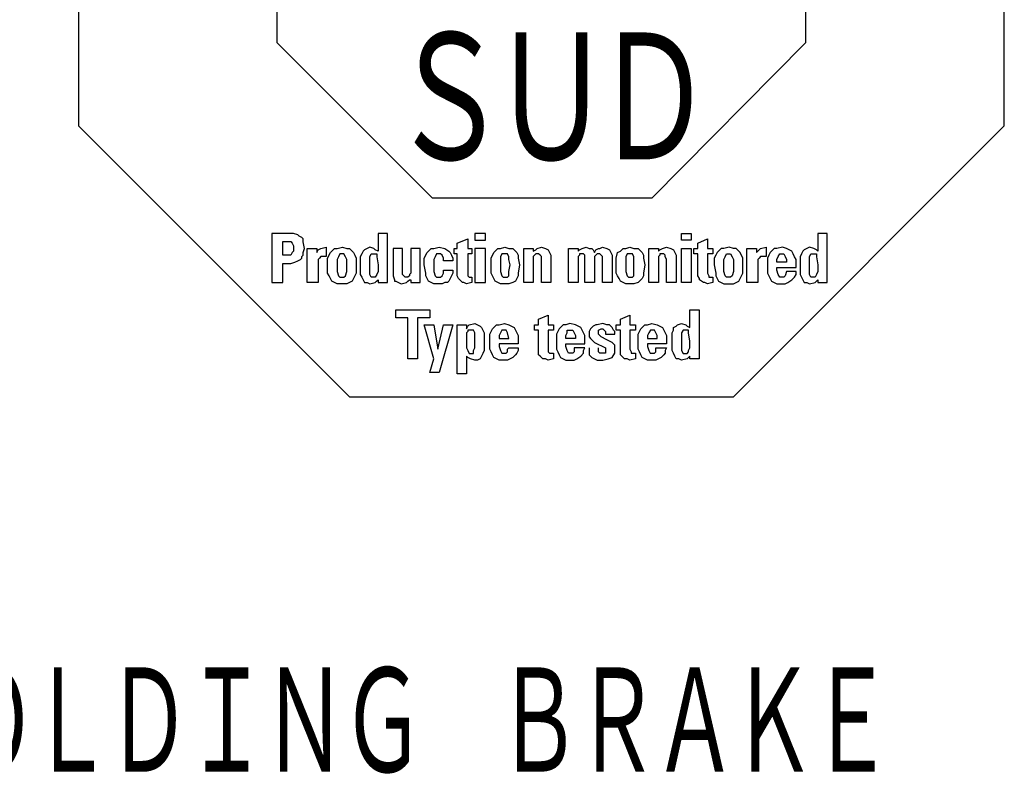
# Model space of a CAD drawing. Header units: millimetres. Extents: x 0 to 1733, y 0 to 1188.
# Tile 101 of 157: x 290 to 397, y 958 to 1041. Entities that reach past the tile are written whole.
import ezdxf

# ---------------------------------------------------------------- set-up
doc = ezdxf.new("R2010")
doc.units = ezdxf.units.MM
doc.header["$LTSCALE"] = 0.727559
doc.layers.add('NoLayerName_001', color=7, linetype='Continuous')
doc.layers.add('NoLayerName_002', color=7, linetype='Continuous')
doc.styles.get("Standard").update_dxf_attribs({"font": 'txt', "bigfont": 'extfont2'})

# ---------------------------------------------------------------- blocks, each defined once
blk = doc.blocks.new('ETC_0005')
at = {"color": 7, "linetype": 'Continuous', "lineweight": 25}
for p, q in [((0.735, 1.36), (0.478, 1.36)), ((0.478, 1.36), (0.478, 0.882)), ((0.735, 0.037), (0.735, 1.36)), ((0.037, 0.809), (0, 0.735)), ((0.074, 0.882), (0.037, 0.809)), ((0.11, 0.919), (0.074, 0.882)), ((0.184, 0.956), (0.11, 0.919)), ((0.257, 0.993), (0.184, 0.956)), ((0.368, 0.956), (0.257, 0.993)), ((0.441, 0.919), (0.368, 0.956)), ((0.478, 0.882), (0.441, 0.919)), ((0, 0.735), (0, 0.662)), ((0, 0.662), (0, 0.515)), ((0, 0.515), (0, 0.331)), ((0, 0.331), (0, 0.257)), ((0, 0.257), (0.037, 0.184)), ((0.037, 0.184), (0.074, 0.11)), ((0.074, 0.11), (0.11, 0.037)), ((0.11, 0.037), (0.184, 0.037)), ((0.184, 0.037), (0.257, 0)), ((0.257, 0), (0.404, 0.037)), ((0.404, 0.037), (0.441, 0.074)), ((0.441, 0.074), (0.478, 0.11)), ((0.478, 0.11), (0.478, 0.037)), ((0.478, 0.037), (0.735, 0.037))]:
    blk.add_line(p, q, dxfattribs=at)
blk = doc.blocks.new('ETC_0006')
at = {"color": 7, "linetype": 'Continuous', "lineweight": 25}
for p, q in [((0, 0.551), (0.037, 0.625)), ((0, 0.331), (0, 0.551)), ((0.037, 0.625), (0.11, 0.625)), ((0.11, 0.625), (0.184, 0.625)), ((0.184, 0.625), (0.184, 0.588)), ((0.184, 0.588), (0.184, 0.551)), ((0.184, 0.551), (0.221, 0.331)), ((0, 0.147), (0, 0.331)), ((0.221, 0.331), (0.221, 0.147)), ((0, 0.074), (0, 0.147)), ((0.037, 0), (0, 0.074)), ((0.11, 0), (0.037, 0)), ((0.147, 0), (0.11, 0)), ((0.184, 0.074), (0.147, 0)), ((0.221, 0.147), (0.184, 0.074))]:
    blk.add_line(p, q, dxfattribs=at)
blk = doc.blocks.new('ETC_0007')
at = {"color": 7, "linetype": 'Continuous', "lineweight": 25}
for p, q in [((0.074, 0.846), (0.037, 0.772)), ((0.11, 0.882), (0.074, 0.846)), ((0.184, 0.956), (0.11, 0.882)), ((0.257, 0.956), (0.184, 0.956)), ((0.404, 0.993), (0.257, 0.956)), ((0.515, 0.956), (0.404, 0.993)), ((0.588, 0.919), (0.515, 0.956)), ((0.662, 0.882), (0.588, 0.919)), ((0.699, 0.809), (0.662, 0.882)), ((0.735, 0.735), (0.699, 0.809)), ((0.037, 0.772), (0, 0.699)), ((0, 0.699), (0, 0.515)), ((0.772, 0.662), (0.735, 0.735)), ((0.772, 0.441), (0.772, 0.662)), ((0, 0.515), (0, 0.294)), ((0, 0.294), (0.037, 0.221)), ((0.257, 0.368), (0.257, 0.441)), ((0.257, 0.441), (0.772, 0.441)), ((0.294, 0.257), (0.257, 0.368)), ((0.515, 0.331), (0.478, 0.221)), ((0.772, 0.331), (0.515, 0.331)), ((0.772, 0.257), (0.772, 0.331)), ((0.037, 0.221), (0.074, 0.147)), ((0.074, 0.147), (0.11, 0.074)), ((0.11, 0.074), (0.184, 0.037)), ((0.184, 0.037), (0.257, 0)), ((0.257, 0), (0.404, 0)), ((0.331, 0.184), (0.294, 0.257)), ((0.404, 0.184), (0.331, 0.184)), ((0.441, 0.184), (0.404, 0.184)), ((0.404, 0), (0.478, 0)), ((0.478, 0.221), (0.441, 0.184)), ((0.478, 0), (0.551, 0.037)), ((0.551, 0.037), (0.662, 0.11)), ((0.662, 0.11), (0.735, 0.184)), ((0.735, 0.184), (0.772, 0.257))]:
    blk.add_line(p, q, dxfattribs=at)
blk = doc.blocks.new('ETC_0008')
at = {"color": 7, "linetype": 'Continuous', "lineweight": 25}
for p, q in [((0, 0.074), (0.037, 0.147)), ((0, 0), (0, 0.074)), ((0.037, 0.147), (0.074, 0.221)), ((0.074, 0.221), (0.147, 0.221)), ((0.147, 0.221), (0.184, 0.221)), ((0.184, 0.221), (0.221, 0.147)), ((0.221, 0.147), (0.257, 0.074)), ((0.257, 0.074), (0.257, 0)), ((0.257, 0), (0, 0))]:
    blk.add_line(p, q, dxfattribs=at)
blk = doc.blocks.new('ETC_0009')
at = {"color": 7, "linetype": 'Continuous', "lineweight": 25}
for p, q in [((0, 0), (0, 0.919)), ((0, 0.919), (0.257, 0.919)), ((0.257, 0.919), (0.257, 0.809)), ((0.257, 0.809), (0.331, 0.882)), ((0.331, 0.882), (0.368, 0.919)), ((0.368, 0.919), (0.515, 0.956)), ((0.515, 0.956), (0.515, 0.699)), ((0.331, 0.662), (0.294, 0.625)), ((0.294, 0.625), (0.294, 0.588)), ((0.294, 0.588), (0.294, 0.478)), ((0.368, 0.699), (0.331, 0.662)), ((0.441, 0.699), (0.368, 0.699)), ((0.515, 0.699), (0.441, 0.699)), ((0.294, 0.478), (0.294, 0)), ((0.294, 0), (0, 0))]:
    blk.add_line(p, q, dxfattribs=at)
blk = doc.blocks.new('ETC_0010')
at = {"color": 7, "linetype": 'Continuous', "lineweight": 25}
for p, q in [((0.074, 0.846), (0.037, 0.772)), ((0.11, 0.882), (0.074, 0.846)), ((0.184, 0.956), (0.11, 0.882)), ((0.257, 0.956), (0.184, 0.956)), ((0.404, 0.993), (0.257, 0.956)), ((0.515, 0.956), (0.404, 0.993)), ((0.588, 0.956), (0.515, 0.956)), ((0.662, 0.882), (0.588, 0.956)), ((0.699, 0.846), (0.662, 0.882)), ((0.772, 0.699), (0.699, 0.846)), ((0.037, 0.772), (0, 0.699)), ((0, 0.699), (0, 0.515)), ((0.772, 0.515), (0.772, 0.699)), ((0, 0.515), (0.037, 0.294)), ((0.037, 0.294), (0.037, 0.221)), ((0.735, 0.221), (0.772, 0.294)), ((0.772, 0.294), (0.772, 0.515)), ((0.037, 0.221), (0.074, 0.147)), ((0.074, 0.147), (0.11, 0.074)), ((0.11, 0.074), (0.184, 0.037)), ((0.184, 0.037), (0.257, 0)), ((0.257, 0), (0.404, 0)), ((0.404, 0), (0.515, 0)), ((0.515, 0), (0.588, 0.037)), ((0.588, 0.037), (0.662, 0.074)), ((0.662, 0.074), (0.699, 0.147)), ((0.699, 0.147), (0.735, 0.221))]:
    blk.add_line(p, q, dxfattribs=at)
blk = doc.blocks.new('ETC_0011')
at = {"color": 7, "linetype": 'Continuous', "lineweight": 25}
for p, q in [((0, 0.478), (0.037, 0.551)), ((0.037, 0.551), (0.074, 0.625)), ((0.074, 0.625), (0.147, 0.625)), ((0.147, 0.625), (0.184, 0.625)), ((0.184, 0.625), (0.221, 0.551)), ((0.221, 0.551), (0.257, 0.478)), ((0, 0.331), (0, 0.478)), ((0, 0.147), (0, 0.331)), ((0.257, 0.478), (0.257, 0.331)), ((0.257, 0.331), (0.257, 0.147)), ((0.037, 0.037), (0, 0.147)), ((0.074, 0), (0.037, 0.037)), ((0.11, 0), (0.074, 0)), ((0.147, 0), (0.11, 0)), ((0.184, 0), (0.147, 0)), ((0.221, 0.037), (0.184, 0)), ((0.257, 0.147), (0.221, 0.037))]:
    blk.add_line(p, q, dxfattribs=at)
blk = doc.blocks.new('ETC_0012')
at = {"color": 7, "linetype": 'Continuous', "lineweight": 25}
for p, q in [((0.11, 1.103), (0.368, 1.213)), ((0.11, 0.956), (0.11, 1.103)), ((0.368, 1.213), (0.368, 0.956)), ((0, 0.956), (0.11, 0.956)), ((0, 0.809), (0, 0.956)), ((0.11, 0.809), (0, 0.809)), ((0.11, 0.221), (0.11, 0.809)), ((0.368, 0.956), (0.515, 0.956)), ((0.515, 0.809), (0.368, 0.809)), ((0.368, 0.809), (0.368, 0.294)), ((0.515, 0.956), (0.515, 0.809)), ((0.368, 0.294), (0.404, 0.221)), ((0.147, 0.147), (0.11, 0.221)), ((0.147, 0.11), (0.147, 0.147)), ((0.257, 0.037), (0.147, 0.11)), ((0.294, 0.037), (0.257, 0.037)), ((0.368, 0), (0.294, 0.037)), ((0.515, 0.037), (0.368, 0)), ((0.404, 0.221), (0.404, 0.184)), ((0.404, 0.184), (0.478, 0.184)), ((0.478, 0.184), (0.515, 0.184)), ((0.515, 0.184), (0.515, 0.037))]:
    blk.add_line(p, q, dxfattribs=at)
blk = doc.blocks.new('ETC_0013')
at = {"color": 7, "linetype": 'Continuous', "lineweight": 25}
for p, q in [((0, 0), (0, 0.184)), ((0, 0.184), (0.257, 0.184)), ((0.257, 0), (0, 0)), ((0.257, 0.184), (0.257, 0))]:
    blk.add_line(p, q, dxfattribs=at)
blk = doc.blocks.new('ETC_0014')
at = {"color": 7, "linetype": 'Continuous', "lineweight": 25}
for p, q in [((0, 0), (0, 0.919)), ((0, 0.919), (0.257, 0.919)), ((0.257, 0.919), (0.257, 0)), ((0.257, 0), (0, 0))]:
    blk.add_line(p, q, dxfattribs=at)
blk = doc.blocks.new('ETC_0015')
at = {"color": 7, "linetype": 'Continuous', "lineweight": 25}
for p, q in [((0, 0), (0, 0.919)), ((0, 0.919), (0.257, 0.919)), ((0.257, 0.919), (0.257, 0.846)), ((0.257, 0.846), (0.294, 0.882)), ((0.294, 0.882), (0.368, 0.919)), ((0.368, 0.919), (0.478, 0.956)), ((0.478, 0.956), (0.588, 0.919)), ((0.588, 0.919), (0.662, 0.882)), ((0.662, 0.882), (0.699, 0.809)), ((0.699, 0.809), (0.735, 0.735)), ((0.294, 0.735), (0.257, 0.699)), ((0.257, 0.699), (0.257, 0.625)), ((0.257, 0.625), (0.257, 0)), ((0.368, 0.772), (0.294, 0.772)), ((0.294, 0.772), (0.294, 0.735)), ((0.404, 0.772), (0.368, 0.772)), ((0.441, 0.735), (0.404, 0.772)), ((0.441, 0.699), (0.441, 0.735)), ((0.478, 0.625), (0.441, 0.699)), ((0.478, 0), (0.478, 0.625)), ((0.735, 0.735), (0.735, 0)), ((0.257, 0), (0, 0)), ((0.735, 0), (0.478, 0))]:
    blk.add_line(p, q, dxfattribs=at)
blk = doc.blocks.new('ETC_0016')
at = {"color": 7, "linetype": 'Continuous', "lineweight": 25}
for p, q in [((0, 0.699), (0.037, 0.846)), ((0.037, 0.846), (0.11, 0.882)), ((0.11, 0.882), (0.184, 0.956)), ((0.184, 0.956), (0.257, 0.956)), ((0.257, 0.956), (0.368, 0.993)), ((0.368, 0.993), (0.478, 0.956)), ((0.478, 0.956), (0.588, 0.956)), ((0.588, 0.956), (0.662, 0.882)), ((0.662, 0.882), (0.699, 0.846)), ((0.699, 0.846), (0.735, 0.772)), ((0, 0.515), (0, 0.699)), ((0.735, 0.772), (0.735, 0.699)), ((0.735, 0.699), (0.772, 0.515)), ((0, 0.294), (0, 0.515)), ((0.037, 0.221), (0, 0.294)), ((0.772, 0.515), (0.735, 0.294)), ((0.735, 0.294), (0.735, 0.221)), ((0.074, 0.147), (0.037, 0.221)), ((0.11, 0.074), (0.074, 0.147)), ((0.184, 0.037), (0.11, 0.074)), ((0.257, 0), (0.184, 0.037)), ((0.368, 0), (0.257, 0)), ((0.478, 0), (0.368, 0)), ((0.588, 0.037), (0.478, 0)), ((0.625, 0.074), (0.588, 0.037)), ((0.699, 0.147), (0.625, 0.074)), ((0.735, 0.221), (0.699, 0.147))]:
    blk.add_line(p, q, dxfattribs=at)
blk = doc.blocks.new('ETC_0017')
at = {"color": 7, "linetype": 'Continuous', "lineweight": 25}
for p, q in [((0.037, 0.625), (0, 0.551)), ((0, 0.551), (0, 0.478)), ((0.11, 0.625), (0.037, 0.625)), ((0.184, 0.625), (0.11, 0.625)), ((0.221, 0.551), (0.184, 0.625)), ((0.221, 0.478), (0.221, 0.551)), ((0, 0.478), (0, 0.331)), ((0, 0.331), (0, 0.147)), ((0.221, 0.331), (0.221, 0.478)), ((0.221, 0.147), (0.221, 0.331)), ((0, 0.147), (0.037, 0.037)), ((0.037, 0.037), (0.074, 0)), ((0.074, 0), (0.11, 0)), ((0.11, 0), (0.147, 0)), ((0.147, 0), (0.184, 0)), ((0.184, 0), (0.221, 0.037)), ((0.221, 0.037), (0.221, 0.147))]:
    blk.add_line(p, q, dxfattribs=at)
blk = doc.blocks.new('ETC_0018')
at = {"color": 7, "linetype": 'Continuous', "lineweight": 25}
for p, q in [((0, 0), (0, 0.919)), ((0, 0.919), (0.257, 0.919)), ((0.257, 0.919), (0.257, 0.846)), ((0.257, 0.846), (0.294, 0.882)), ((0.294, 0.882), (0.368, 0.919)), ((0.368, 0.919), (0.478, 0.956)), ((0.478, 0.956), (0.551, 0.919)), ((0.551, 0.919), (0.625, 0.919)), ((0.625, 0.919), (0.662, 0.882)), ((0.662, 0.882), (0.699, 0.809)), ((0.699, 0.809), (0.735, 0.882)), ((0.735, 0.882), (0.809, 0.919)), ((0.809, 0.919), (0.846, 0.919)), ((0.846, 0.919), (0.919, 0.956)), ((0.919, 0.956), (1.029, 0.919)), ((1.029, 0.919), (1.103, 0.882)), ((1.103, 0.882), (1.14, 0.809)), ((1.14, 0.809), (1.176, 0.735)), ((0.294, 0.735), (0.257, 0.699)), ((0.257, 0.699), (0.257, 0.625)), ((0.257, 0.625), (0.257, 0)), ((0.368, 0.772), (0.294, 0.772)), ((0.294, 0.772), (0.294, 0.735)), ((0.404, 0.772), (0.368, 0.772)), ((0.441, 0.735), (0.404, 0.772)), ((0.441, 0.699), (0.441, 0.735)), ((0.441, 0.625), (0.441, 0.699)), ((0.441, 0), (0.441, 0.625)), ((0.735, 0.735), (0.699, 0.699)), ((0.699, 0.699), (0.699, 0.625)), ((0.699, 0.625), (0.699, 0)), ((0.772, 0.772), (0.735, 0.735)), ((0.809, 0.772), (0.772, 0.772)), ((0.846, 0.772), (0.809, 0.772)), ((0.882, 0.735), (0.846, 0.772)), ((0.919, 0.699), (0.882, 0.735)), ((0.919, 0.625), (0.919, 0.699)), ((0.919, 0), (0.919, 0.625)), ((1.176, 0.735), (1.176, 0)), ((0.257, 0), (0, 0)), ((0.699, 0), (0.441, 0)), ((1.176, 0), (0.919, 0))]:
    blk.add_line(p, q, dxfattribs=at)
blk = doc.blocks.new('ETC_0019')
at = {"color": 7, "linetype": 'Continuous', "lineweight": 25}
for p, q in [((0, 0), (0, 0.919)), ((0, 0.919), (0.257, 0.919)), ((0.257, 0.919), (0.257, 0.846)), ((0.257, 0.846), (0.331, 0.882)), ((0.331, 0.882), (0.368, 0.919)), ((0.368, 0.919), (0.478, 0.956)), ((0.478, 0.956), (0.588, 0.919)), ((0.588, 0.919), (0.662, 0.882)), ((0.662, 0.882), (0.699, 0.809)), ((0.699, 0.809), (0.735, 0.735)), ((0.294, 0.735), (0.257, 0.699)), ((0.257, 0.699), (0.257, 0.625)), ((0.257, 0.625), (0.257, 0)), ((0.331, 0.772), (0.294, 0.735)), ((0.368, 0.772), (0.331, 0.772)), ((0.404, 0.772), (0.368, 0.772)), ((0.441, 0.735), (0.404, 0.772)), ((0.478, 0.699), (0.441, 0.735)), ((0.478, 0.625), (0.478, 0.699)), ((0.478, 0), (0.478, 0.625)), ((0.735, 0.735), (0.735, 0)), ((0.257, 0), (0, 0)), ((0.735, 0), (0.478, 0))]:
    blk.add_line(p, q, dxfattribs=at)
blk = doc.blocks.new('ETC_0020')
at = {"color": 7, "linetype": 'Continuous', "lineweight": 25}
for p, q in [((0, 0.699), (0.074, 0.846)), ((0.074, 0.846), (0.11, 0.882)), ((0.11, 0.882), (0.184, 0.956)), ((0.184, 0.956), (0.257, 0.956)), ((0.257, 0.956), (0.368, 0.993)), ((0.368, 0.993), (0.478, 0.956)), ((0.478, 0.956), (0.588, 0.956)), ((0.588, 0.956), (0.662, 0.882)), ((0.662, 0.882), (0.699, 0.846)), ((0.699, 0.846), (0.735, 0.772)), ((0, 0.515), (0, 0.699)), ((0.735, 0.772), (0.735, 0.699)), ((0.735, 0.699), (0.772, 0.515)), ((0, 0.294), (0, 0.515)), ((0.037, 0.221), (0, 0.294)), ((0.772, 0.515), (0.735, 0.294)), ((0.735, 0.294), (0.735, 0.221)), ((0.074, 0.147), (0.037, 0.221)), ((0.11, 0.074), (0.074, 0.147)), ((0.184, 0.037), (0.11, 0.074)), ((0.257, 0), (0.184, 0.037)), ((0.368, 0), (0.257, 0)), ((0.478, 0), (0.368, 0)), ((0.588, 0.037), (0.478, 0)), ((0.662, 0.074), (0.588, 0.037)), ((0.699, 0.147), (0.662, 0.074)), ((0.735, 0.221), (0.699, 0.147))]:
    blk.add_line(p, q, dxfattribs=at)
blk = doc.blocks.new('ETC_0021')
at = {"color": 7, "linetype": 'Continuous', "lineweight": 25}
for p, q in [((0.037, 0.625), (0, 0.551)), ((0, 0.551), (0, 0.478)), ((0.11, 0.625), (0.037, 0.625)), ((0.184, 0.625), (0.11, 0.625)), ((0.221, 0.551), (0.184, 0.625)), ((0.221, 0.478), (0.221, 0.551)), ((0, 0.478), (0, 0.331)), ((0, 0.331), (0, 0.147)), ((0.257, 0.331), (0.221, 0.478)), ((0.221, 0.147), (0.257, 0.331)), ((0, 0.147), (0.037, 0.037)), ((0.037, 0.037), (0.074, 0)), ((0.074, 0), (0.11, 0)), ((0.11, 0), (0.147, 0)), ((0.147, 0), (0.184, 0)), ((0.184, 0), (0.221, 0.037)), ((0.221, 0.037), (0.221, 0.147))]:
    blk.add_line(p, q, dxfattribs=at)
blk = doc.blocks.new('ETC_0022')
at = {"color": 7, "linetype": 'Continuous', "lineweight": 25}
for p, q in [((0, 0.184), (0, 0)), ((0.294, 0.184), (0, 0.184)), ((0, 0), (0.294, 0)), ((0.294, 0), (0.294, 0.184))]:
    blk.add_line(p, q, dxfattribs=at)
blk = doc.blocks.new('ETC_0023')
at = {"color": 7, "linetype": 'Continuous', "lineweight": 25}
for p, q in [((0.294, 0.919), (0, 0.919)), ((0, 0.919), (0, 0)), ((0.294, 0), (0.294, 0.919)), ((0, 0), (0.294, 0))]:
    blk.add_line(p, q, dxfattribs=at)
blk = doc.blocks.new('ETC_0024')
at = {"color": 7, "linetype": 'Continuous', "lineweight": 25}
for p, q in [((0.074, 1.103), (0.368, 1.213)), ((0.074, 0.956), (0.074, 1.103)), ((0.368, 1.213), (0.368, 0.956)), ((0, 0.956), (0.074, 0.956)), ((0, 0.809), (0, 0.956)), ((0.074, 0.809), (0, 0.809)), ((0.074, 0.221), (0.074, 0.809)), ((0.368, 0.956), (0.478, 0.956)), ((0.478, 0.809), (0.368, 0.809)), ((0.368, 0.809), (0.368, 0.294)), ((0.478, 0.956), (0.478, 0.809)), ((0.368, 0.294), (0.368, 0.221)), ((0.11, 0.147), (0.074, 0.221)), ((0.147, 0.11), (0.11, 0.147)), ((0.221, 0.037), (0.147, 0.11)), ((0.257, 0.037), (0.221, 0.037)), ((0.331, 0), (0.257, 0.037)), ((0.478, 0.037), (0.331, 0)), ((0.368, 0.221), (0.404, 0.184)), ((0.404, 0.184), (0.441, 0.184)), ((0.441, 0.184), (0.478, 0.184)), ((0.478, 0.184), (0.478, 0.037))]:
    blk.add_line(p, q, dxfattribs=at)
blk = doc.blocks.new('ETC_0025')
at = {"color": 7, "linetype": 'Continuous', "lineweight": 25}
for p, q in [((0, 0.699), (0.074, 0.846)), ((0.074, 0.846), (0.11, 0.882)), ((0.11, 0.882), (0.184, 0.956)), ((0.184, 0.956), (0.257, 0.956)), ((0.257, 0.956), (0.404, 0.993)), ((0.331, 0.809), (0.294, 0.735)), ((0.404, 0.809), (0.331, 0.809)), ((0.404, 0.993), (0.551, 0.956)), ((0.441, 0.809), (0.404, 0.809)), ((0.478, 0.772), (0.441, 0.809)), ((0.551, 0.956), (0.662, 0.882)), ((0.662, 0.882), (0.699, 0.846)), ((0.699, 0.846), (0.735, 0.772)), ((0, 0.515), (0, 0.699)), ((0.294, 0.735), (0.257, 0.662)), ((0.257, 0.662), (0.257, 0.515)), ((0.515, 0.699), (0.478, 0.772)), ((0.515, 0.625), (0.515, 0.699)), ((0.772, 0.625), (0.515, 0.625)), ((0.735, 0.772), (0.772, 0.699)), ((0.772, 0.699), (0.772, 0.625)), ((0.037, 0.294), (0, 0.515)), ((0.037, 0.221), (0.037, 0.294)), ((0.257, 0.515), (0.257, 0.331)), ((0.257, 0.331), (0.294, 0.221)), ((0.478, 0.221), (0.515, 0.294)), ((0.515, 0.294), (0.515, 0.368)), ((0.515, 0.368), (0.772, 0.368)), ((0.772, 0.294), (0.735, 0.221)), ((0.772, 0.368), (0.772, 0.294)), ((0.074, 0.147), (0.037, 0.221)), ((0.11, 0.074), (0.074, 0.147)), ((0.184, 0.037), (0.11, 0.074)), ((0.257, 0), (0.184, 0.037)), ((0.404, 0), (0.257, 0)), ((0.294, 0.221), (0.331, 0.184)), ((0.331, 0.184), (0.404, 0.184)), ((0.404, 0.184), (0.441, 0.184)), ((0.478, 0), (0.404, 0)), ((0.441, 0.184), (0.478, 0.221)), ((0.551, 0.037), (0.478, 0)), ((0.625, 0.037), (0.551, 0.037)), ((0.662, 0.074), (0.625, 0.037)), ((0.735, 0.221), (0.662, 0.074))]:
    blk.add_line(p, q, dxfattribs=at)
blk = doc.blocks.new('ETC_0026')
at = {"color": 7, "linetype": 'Continuous', "lineweight": 25}
for p, q in [((0.257, 0.956), (0, 0.956)), ((0, 0.956), (0, 0.221)), ((0.257, 0.294), (0.257, 0.956)), ((0.735, 0.956), (0.478, 0.956)), ((0.478, 0.956), (0.478, 0.294)), ((0.735, 0.221), (0.735, 0.956)), ((0.257, 0.257), (0.257, 0.294)), ((0.478, 0.294), (0.441, 0.257)), ((0, 0.221), (0.037, 0.11)), ((0.037, 0.11), (0.037, 0.074)), ((0.037, 0.074), (0.074, 0.074)), ((0.074, 0.074), (0.147, 0.037)), ((0.147, 0.037), (0.221, 0)), ((0.221, 0), (0.368, 0.037)), ((0.294, 0.221), (0.257, 0.257)), ((0.331, 0.184), (0.294, 0.221)), ((0.368, 0.184), (0.331, 0.184)), ((0.404, 0.184), (0.368, 0.184)), ((0.368, 0.037), (0.404, 0.074)), ((0.441, 0.221), (0.404, 0.184)), ((0.404, 0.074), (0.441, 0.11)), ((0.441, 0.257), (0.441, 0.221)), ((0.441, 0.11), (0.478, 0.11)), ((0.478, 0.11), (0.478, 0.037)), ((0.478, 0.037), (0.735, 0.037)), ((0.735, 0.037), (0.735, 0.221))]:
    blk.add_line(p, q, dxfattribs=at)
blk = doc.blocks.new('ETC_0027')
at = {"color": 7, "linetype": 'Continuous', "lineweight": 25}
for p, q in [((0.735, 1.36), (0.478, 1.36)), ((0.478, 1.36), (0.478, 0.882)), ((0.735, 0.037), (0.735, 1.36)), ((0.037, 0.809), (0, 0.735)), ((0.074, 0.882), (0.037, 0.809)), ((0.11, 0.919), (0.074, 0.882)), ((0.184, 0.956), (0.11, 0.919)), ((0.257, 0.993), (0.184, 0.956)), ((0.368, 0.956), (0.257, 0.993)), ((0.404, 0.919), (0.368, 0.956)), ((0.478, 0.882), (0.404, 0.919)), ((0, 0.735), (0, 0.662)), ((0, 0.662), (0, 0.515)), ((0, 0.515), (0, 0.331)), ((0, 0.331), (0, 0.257)), ((0, 0.257), (0.037, 0.184)), ((0.037, 0.184), (0.074, 0.11)), ((0.074, 0.11), (0.11, 0.037)), ((0.11, 0.037), (0.184, 0.037)), ((0.184, 0.037), (0.257, 0)), ((0.257, 0), (0.404, 0.037)), ((0.404, 0.037), (0.441, 0.074)), ((0.441, 0.074), (0.478, 0.11)), ((0.478, 0.11), (0.478, 0.037)), ((0.478, 0.037), (0.735, 0.037))]:
    blk.add_line(p, q, dxfattribs=at)
blk = doc.blocks.new('ETC_0028')
at = {"color": 7, "linetype": 'Continuous', "lineweight": 25}
for p, q in [((0, 0.551), (0.037, 0.625)), ((0, 0.331), (0, 0.551)), ((0.037, 0.625), (0.11, 0.625)), ((0.11, 0.625), (0.184, 0.625)), ((0.184, 0.625), (0.184, 0.588)), ((0.184, 0.588), (0.184, 0.551)), ((0.184, 0.551), (0.221, 0.331)), ((0, 0.147), (0, 0.331)), ((0.221, 0.331), (0.221, 0.147)), ((0, 0.074), (0, 0.147)), ((0.037, 0), (0, 0.074)), ((0.11, 0), (0.037, 0)), ((0.147, 0), (0.11, 0)), ((0.184, 0.074), (0.147, 0)), ((0.221, 0.147), (0.184, 0.074))]:
    blk.add_line(p, q, dxfattribs=at)
blk = doc.blocks.new('ETC_0029')
at = {"color": 7, "linetype": 'Continuous', "lineweight": 25}
for p, q in [((0, 0.699), (0.074, 0.846)), ((0.074, 0.846), (0.11, 0.882)), ((0.11, 0.882), (0.184, 0.956)), ((0.184, 0.956), (0.257, 0.956)), ((0.257, 0.956), (0.404, 0.993)), ((0.404, 0.993), (0.515, 0.956)), ((0.515, 0.956), (0.588, 0.956)), ((0.588, 0.956), (0.662, 0.882)), ((0.662, 0.882), (0.699, 0.846)), ((0.699, 0.846), (0.735, 0.772)), ((0, 0.515), (0, 0.699)), ((0.735, 0.772), (0.772, 0.699)), ((0.772, 0.699), (0.772, 0.515)), ((0, 0.294), (0, 0.515)), ((0.037, 0.221), (0, 0.294)), ((0.772, 0.294), (0.735, 0.221)), ((0.772, 0.515), (0.772, 0.294)), ((0.074, 0.147), (0.037, 0.221)), ((0.11, 0.074), (0.074, 0.147)), ((0.184, 0.037), (0.11, 0.074)), ((0.257, 0), (0.184, 0.037)), ((0.404, 0), (0.257, 0)), ((0.515, 0), (0.404, 0)), ((0.588, 0.037), (0.515, 0)), ((0.662, 0.074), (0.588, 0.037)), ((0.699, 0.147), (0.662, 0.074)), ((0.735, 0.221), (0.699, 0.147))]:
    blk.add_line(p, q, dxfattribs=at)
blk = doc.blocks.new('ETC_0030')
at = {"color": 7, "linetype": 'Continuous', "lineweight": 25}
for p, q in [((0.037, 0.551), (0, 0.478)), ((0.074, 0.625), (0.037, 0.551)), ((0.147, 0.625), (0.074, 0.625)), ((0.184, 0.625), (0.147, 0.625)), ((0.221, 0.551), (0.184, 0.625)), ((0.257, 0.478), (0.221, 0.551)), ((0, 0.478), (0, 0.331)), ((0, 0.331), (0, 0.147)), ((0.257, 0.331), (0.257, 0.478)), ((0.257, 0.147), (0.257, 0.331)), ((0, 0.147), (0.037, 0.037)), ((0.037, 0.037), (0.074, 0)), ((0.074, 0), (0.147, 0)), ((0.147, 0), (0.184, 0)), ((0.184, 0), (0.221, 0.037)), ((0.221, 0.037), (0.257, 0.147))]:
    blk.add_line(p, q, dxfattribs=at)
blk = doc.blocks.new('ETC_0031')
at = {"color": 7, "linetype": 'Continuous', "lineweight": 25}
for p, q in [((0, 0), (0, 0.919)), ((0, 0.919), (0.257, 0.919)), ((0.257, 0.919), (0.257, 0.809)), ((0.257, 0.809), (0.294, 0.882)), ((0.294, 0.882), (0.368, 0.919)), ((0.368, 0.919), (0.515, 0.956)), ((0.515, 0.956), (0.515, 0.699)), ((0.331, 0.662), (0.294, 0.625)), ((0.294, 0.625), (0.294, 0.588)), ((0.294, 0.588), (0.294, 0.478)), ((0.368, 0.699), (0.331, 0.662)), ((0.441, 0.699), (0.368, 0.699)), ((0.515, 0.699), (0.441, 0.699)), ((0.294, 0.478), (0.294, 0)), ((0.294, 0), (0, 0))]:
    blk.add_line(p, q, dxfattribs=at)
blk = doc.blocks.new('ETC_0032')
at = {"color": 7, "linetype": 'Continuous', "lineweight": 25}
for p, q in [((0.515, 1.324), (0, 1.324)), ((0, 1.324), (0, 0)), ((0.588, 1.324), (0.515, 1.324)), ((0.699, 1.287), (0.588, 1.324)), ((0.735, 1.25), (0.699, 1.287)), ((0.809, 1.213), (0.735, 1.25)), ((0.846, 1.176), (0.809, 1.213)), ((0.846, 1.103), (0.846, 1.176)), ((0.882, 0.919), (0.846, 1.103)), ((0.846, 0.809), (0.882, 0.919)), ((0.846, 0.735), (0.846, 0.809)), ((0.515, 0.515), (0.625, 0.551)), ((0.625, 0.551), (0.699, 0.588)), ((0.699, 0.588), (0.772, 0.625)), ((0.772, 0.625), (0.809, 0.662)), ((0.809, 0.699), (0.846, 0.735)), ((0.809, 0.662), (0.809, 0.699)), ((0.294, 0), (0.294, 0.515)), ((0.294, 0.515), (0.515, 0.515)), ((0, 0), (0.294, 0))]:
    blk.add_line(p, q, dxfattribs=at)
blk = doc.blocks.new('ETC_0033')
at = {"color": 7, "linetype": 'Continuous', "lineweight": 25}
for p, q in [((0, 0.368), (0.147, 0.368)), ((0, 0), (0, 0.368)), ((0.147, 0.368), (0.221, 0.368)), ((0.221, 0.368), (0.257, 0.331)), ((0.257, 0.331), (0.294, 0.257)), ((0.257, 0.074), (0.221, 0)), ((0.294, 0.11), (0.257, 0.074)), ((0.294, 0.257), (0.294, 0.184)), ((0.294, 0.184), (0.294, 0.11)), ((0.147, 0), (0, 0)), ((0.221, 0), (0.147, 0))]:
    blk.add_line(p, q, dxfattribs=at)
blk = doc.blocks.new('ETC_0044')
at = {"color": 7, "linetype": 'Continuous', "lineweight": 25}
for p, q in [((5.368, 12.243), (0, 12.243)), ((0, 12.243), (0, 7.316)), ((5.368, 9.559), (5.368, 12.243)), ((19.632, 12.243), (19.632, 9.559)), ((25, 12.243), (19.632, 12.243)), ((25, 7.316), (25, 12.243)), ((9.559, 5.368), (5.368, 9.559)), ((19.632, 9.559), (15.478, 5.368)), ((0, 7.316), (7.316, 0)), ((17.684, 0), (25, 7.316)), ((15.478, 5.368), (9.559, 5.368)), ((7.316, 0), (17.684, 0))]:
    blk.add_line(p, q, dxfattribs=at)
blk = doc.blocks.new('ETC_0046')
at = {"color": 7, "linetype": 'Continuous', "lineweight": 25}
for p, q in [((0.478, 0.882), (0.478, 1.36)), ((0.478, 1.36), (0.735, 1.36)), ((0.735, 1.36), (0.735, 0.037)), ((0, 0.735), (0.037, 0.809)), ((0.037, 0.882), (0.11, 0.919)), ((0.037, 0.809), (0.037, 0.882)), ((0.11, 0.919), (0.147, 0.956)), ((0.147, 0.956), (0.257, 0.993)), ((0.257, 0.993), (0.368, 0.956)), ((0.368, 0.956), (0.404, 0.919)), ((0.404, 0.919), (0.478, 0.882)), ((0, 0.662), (0, 0.735)), ((0, 0.515), (0, 0.662)), ((0, 0.331), (0, 0.515)), ((0, 0.257), (0, 0.331)), ((0.037, 0.184), (0, 0.257)), ((0.074, 0.11), (0.037, 0.184)), ((0.11, 0.037), (0.074, 0.11)), ((0.184, 0.037), (0.11, 0.037)), ((0.257, 0), (0.184, 0.037)), ((0.404, 0.037), (0.257, 0)), ((0.441, 0.074), (0.404, 0.037)), ((0.478, 0.11), (0.441, 0.074)), ((0.478, 0.037), (0.478, 0.11)), ((0.735, 0.037), (0.478, 0.037))]:
    blk.add_line(p, q, dxfattribs=at)
blk = doc.blocks.new('ETC_0047')
at = {"color": 7, "linetype": 'Continuous', "lineweight": 25}
for p, q in [((0.037, 0.625), (0, 0.551)), ((0, 0.551), (0, 0.331)), ((0.11, 0.625), (0.037, 0.625)), ((0.184, 0.625), (0.11, 0.625)), ((0.184, 0.551), (0.184, 0.625)), ((0.221, 0.331), (0.184, 0.551)), ((0, 0.331), (0, 0.147)), ((0.221, 0.147), (0.221, 0.331)), ((0, 0.147), (0, 0.074)), ((0, 0.074), (0.037, 0)), ((0.147, 0), (0.184, 0.037)), ((0.184, 0.074), (0.221, 0.147)), ((0.184, 0.037), (0.184, 0.074)), ((0.037, 0), (0.11, 0)), ((0.11, 0), (0.147, 0))]:
    blk.add_line(p, q, dxfattribs=at)
blk = doc.blocks.new('ETC_0048')
at = {"color": 7, "linetype": 'Continuous', "lineweight": 25}
for p, q in [((0, 0.699), (0.074, 0.846)), ((0.074, 0.846), (0.11, 0.882)), ((0.11, 0.882), (0.184, 0.956)), ((0.184, 0.956), (0.257, 0.956)), ((0.257, 0.956), (0.368, 0.993)), ((0.368, 0.993), (0.515, 0.956)), ((0.515, 0.956), (0.588, 0.919)), ((0.588, 0.919), (0.662, 0.882)), ((0.662, 0.882), (0.699, 0.809)), ((0.699, 0.809), (0.735, 0.735)), ((0, 0.515), (0, 0.699)), ((0.735, 0.735), (0.772, 0.662)), ((0.772, 0.662), (0.772, 0.441)), ((0, 0.294), (0, 0.515)), ((0.037, 0.221), (0, 0.294)), ((0.257, 0.441), (0.257, 0.368)), ((0.772, 0.441), (0.257, 0.441)), ((0.257, 0.368), (0.294, 0.257)), ((0.478, 0.294), (0.478, 0.331)), ((0.478, 0.331), (0.772, 0.331)), ((0.478, 0.221), (0.478, 0.294)), ((0.772, 0.331), (0.735, 0.257)), ((0.074, 0.147), (0.037, 0.221)), ((0.11, 0.074), (0.074, 0.147)), ((0.184, 0.037), (0.11, 0.074)), ((0.257, 0), (0.184, 0.037)), ((0.368, 0), (0.257, 0)), ((0.294, 0.257), (0.331, 0.184)), ((0.331, 0.184), (0.368, 0.184)), ((0.368, 0.184), (0.441, 0.184)), ((0.478, 0), (0.368, 0)), ((0.441, 0.184), (0.478, 0.221)), ((0.551, 0.037), (0.478, 0)), ((0.625, 0.074), (0.551, 0.037)), ((0.662, 0.11), (0.625, 0.074)), ((0.699, 0.147), (0.662, 0.11)), ((0.735, 0.184), (0.699, 0.147)), ((0.735, 0.257), (0.735, 0.184))]:
    blk.add_line(p, q, dxfattribs=at)
blk = doc.blocks.new('ETC_0049')
at = {"color": 7, "linetype": 'Continuous', "lineweight": 25}
for p, q in [((0.037, 0.147), (0, 0.074)), ((0, 0.074), (0, 0)), ((0, 0), (0.257, 0)), ((0.074, 0.221), (0.037, 0.147)), ((0.11, 0.221), (0.074, 0.221)), ((0.184, 0.221), (0.11, 0.221)), ((0.221, 0.147), (0.184, 0.221)), ((0.257, 0.074), (0.221, 0.147)), ((0.257, 0), (0.257, 0.074))]:
    blk.add_line(p, q, dxfattribs=at)
blk = doc.blocks.new('ETC_0050')
at = {"color": 7, "linetype": 'Continuous', "lineweight": 25}
for p, q in [((0.11, 1.103), (0.368, 1.213)), ((0.11, 0.956), (0.11, 1.103)), ((0.368, 1.213), (0.368, 0.956)), ((0, 0.956), (0.11, 0.956)), ((0, 0.809), (0, 0.956)), ((0.11, 0.809), (0, 0.809)), ((0.11, 0.221), (0.11, 0.809)), ((0.368, 0.956), (0.515, 0.956)), ((0.515, 0.809), (0.368, 0.809)), ((0.368, 0.809), (0.368, 0.294)), ((0.515, 0.956), (0.515, 0.809)), ((0.368, 0.294), (0.404, 0.221)), ((0.11, 0.147), (0.11, 0.221)), ((0.147, 0.11), (0.11, 0.147)), ((0.221, 0.037), (0.147, 0.11)), ((0.294, 0.037), (0.221, 0.037)), ((0.368, 0), (0.294, 0.037)), ((0.515, 0.037), (0.368, 0)), ((0.404, 0.221), (0.404, 0.184)), ((0.404, 0.184), (0.478, 0.184)), ((0.478, 0.184), (0.515, 0.184)), ((0.515, 0.184), (0.515, 0.037))]:
    blk.add_line(p, q, dxfattribs=at)
blk = doc.blocks.new('ETC_0051')
at = {"color": 7, "linetype": 'Continuous', "lineweight": 25}
for p, q in [((0.037, 0.846), (0, 0.772)), ((0.074, 0.882), (0.037, 0.846)), ((0.11, 0.919), (0.074, 0.882)), ((0.184, 0.956), (0.11, 0.919)), ((0.221, 0.956), (0.184, 0.956)), ((0.368, 0.993), (0.221, 0.956)), ((0.257, 0.809), (0.331, 0.846)), ((0.257, 0.735), (0.257, 0.809)), ((0.331, 0.846), (0.368, 0.846)), ((0.478, 0.956), (0.368, 0.993)), ((0.368, 0.846), (0.404, 0.809)), ((0.404, 0.809), (0.441, 0.772)), ((0.551, 0.956), (0.478, 0.956)), ((0.588, 0.919), (0.551, 0.956)), ((0.625, 0.882), (0.588, 0.919)), ((0.662, 0.809), (0.625, 0.882)), ((0.699, 0.772), (0.662, 0.809)), ((0, 0.772), (0, 0.699)), ((0, 0.699), (0, 0.625)), ((0, 0.625), (0.037, 0.588)), ((0.037, 0.588), (0.074, 0.551)), ((0.074, 0.551), (0.147, 0.478)), ((0.257, 0.699), (0.257, 0.735)), ((0.331, 0.625), (0.257, 0.699)), ((0.478, 0.551), (0.331, 0.625)), ((0.441, 0.772), (0.441, 0.699)), ((0.441, 0.699), (0.699, 0.699)), ((0.551, 0.515), (0.478, 0.551)), ((0.699, 0.699), (0.699, 0.772)), ((0, 0.331), (0, 0.221)), ((0.147, 0.478), (0.221, 0.441)), ((0.221, 0.441), (0.368, 0.368)), ((0.257, 0.257), (0.257, 0.331)), ((0.368, 0.368), (0.441, 0.331)), ((0.441, 0.331), (0.441, 0.257)), ((0.625, 0.478), (0.551, 0.515)), ((0.662, 0.441), (0.625, 0.478)), ((0.699, 0.404), (0.662, 0.441)), ((0.699, 0.294), (0.699, 0.404)), ((0.699, 0.184), (0.699, 0.294)), ((0, 0.221), (0, 0.147)), ((0, 0.147), (0.037, 0.11)), ((0.037, 0.11), (0.074, 0.074)), ((0.074, 0.074), (0.147, 0.037)), ((0.147, 0.037), (0.221, 0)), ((0.221, 0), (0.368, 0)), ((0.257, 0.221), (0.257, 0.257)), ((0.294, 0.184), (0.257, 0.221)), ((0.368, 0.184), (0.294, 0.184)), ((0.441, 0.184), (0.368, 0.184)), ((0.368, 0), (0.515, 0.037)), ((0.441, 0.257), (0.441, 0.221)), ((0.441, 0.221), (0.441, 0.184)), ((0.515, 0.037), (0.625, 0.074)), ((0.625, 0.074), (0.699, 0.184))]:
    blk.add_line(p, q, dxfattribs=at)
blk = doc.blocks.new('ETC_0052')
at = {"color": 7, "linetype": 'Continuous', "lineweight": 25}
for p, q in [((0.074, 0.846), (0.037, 0.772)), ((0.11, 0.882), (0.074, 0.846)), ((0.184, 0.956), (0.11, 0.882)), ((0.257, 0.956), (0.184, 0.956)), ((0.368, 0.993), (0.257, 0.956)), ((0.515, 0.956), (0.368, 0.993)), ((0.588, 0.919), (0.515, 0.956)), ((0.662, 0.882), (0.588, 0.919)), ((0.699, 0.809), (0.662, 0.882)), ((0.735, 0.735), (0.699, 0.809)), ((0.037, 0.772), (0, 0.699)), ((0, 0.699), (0, 0.515)), ((0.772, 0.662), (0.735, 0.735)), ((0.772, 0.441), (0.772, 0.662)), ((0, 0.515), (0, 0.294)), ((0, 0.294), (0.037, 0.221)), ((0.257, 0.368), (0.257, 0.441)), ((0.257, 0.441), (0.772, 0.441)), ((0.294, 0.257), (0.257, 0.368)), ((0.772, 0.331), (0.478, 0.331)), ((0.478, 0.331), (0.478, 0.221)), ((0.735, 0.257), (0.772, 0.331)), ((0.037, 0.221), (0.074, 0.147)), ((0.074, 0.147), (0.11, 0.074)), ((0.11, 0.074), (0.184, 0.037)), ((0.184, 0.037), (0.257, 0)), ((0.257, 0), (0.368, 0)), ((0.331, 0.184), (0.294, 0.257)), ((0.368, 0.184), (0.331, 0.184)), ((0.441, 0.184), (0.368, 0.184)), ((0.368, 0), (0.478, 0)), ((0.478, 0.221), (0.441, 0.184)), ((0.478, 0), (0.551, 0.037)), ((0.551, 0.037), (0.662, 0.11)), ((0.662, 0.11), (0.735, 0.184)), ((0.735, 0.184), (0.735, 0.257))]:
    blk.add_line(p, q, dxfattribs=at)
blk = doc.blocks.new('ETC_0053')
at = {"color": 7, "linetype": 'Continuous', "lineweight": 25}
for p, q in [((0, 0.074), (0.037, 0.147)), ((0, 0), (0, 0.074)), ((0.257, 0), (0, 0)), ((0.037, 0.147), (0.037, 0.221)), ((0.037, 0.221), (0.074, 0.221)), ((0.074, 0.221), (0.11, 0.221)), ((0.11, 0.221), (0.184, 0.221)), ((0.184, 0.221), (0.221, 0.147)), ((0.221, 0.147), (0.257, 0.074)), ((0.257, 0.074), (0.257, 0))]:
    blk.add_line(p, q, dxfattribs=at)
blk = doc.blocks.new('ETC_0054')
at = {"color": 7, "linetype": 'Continuous', "lineweight": 25}
for p, q in [((0.11, 1.103), (0.368, 1.213)), ((0.11, 0.956), (0.11, 1.103)), ((0.368, 1.213), (0.368, 0.956)), ((0, 0.956), (0.11, 0.956)), ((0, 0.809), (0, 0.956)), ((0.11, 0.809), (0, 0.809)), ((0.11, 0.221), (0.11, 0.809)), ((0.368, 0.956), (0.515, 0.956)), ((0.515, 0.809), (0.368, 0.809)), ((0.368, 0.809), (0.368, 0.294)), ((0.515, 0.956), (0.515, 0.809)), ((0.368, 0.294), (0.368, 0.221)), ((0.11, 0.147), (0.11, 0.221)), ((0.147, 0.11), (0.11, 0.147)), ((0.221, 0.037), (0.147, 0.11)), ((0.294, 0.037), (0.221, 0.037)), ((0.368, 0), (0.294, 0.037)), ((0.368, 0.221), (0.404, 0.184)), ((0.515, 0.037), (0.368, 0)), ((0.404, 0.184), (0.441, 0.184)), ((0.441, 0.184), (0.515, 0.184)), ((0.515, 0.184), (0.515, 0.037))]:
    blk.add_line(p, q, dxfattribs=at)
blk = doc.blocks.new('ETC_0055')
at = {"color": 7, "linetype": 'Continuous', "lineweight": 25}
for p, q in [((0, 0.699), (0.074, 0.846)), ((0.074, 0.846), (0.11, 0.882)), ((0.11, 0.882), (0.184, 0.956)), ((0.184, 0.956), (0.257, 0.956)), ((0.257, 0.956), (0.404, 0.993)), ((0.404, 0.993), (0.515, 0.956)), ((0.515, 0.956), (0.588, 0.919)), ((0.588, 0.919), (0.662, 0.882)), ((0.662, 0.882), (0.699, 0.809)), ((0.699, 0.809), (0.735, 0.735)), ((0, 0.515), (0, 0.699)), ((0.735, 0.735), (0.772, 0.662)), ((0.772, 0.662), (0.772, 0.441)), ((0, 0.294), (0, 0.515)), ((0.037, 0.221), (0, 0.294)), ((0.257, 0.441), (0.257, 0.368)), ((0.772, 0.441), (0.257, 0.441)), ((0.257, 0.368), (0.294, 0.257)), ((0.478, 0.294), (0.515, 0.331)), ((0.478, 0.221), (0.478, 0.294)), ((0.515, 0.331), (0.772, 0.331)), ((0.772, 0.331), (0.772, 0.257)), ((0.074, 0.147), (0.037, 0.221)), ((0.11, 0.074), (0.074, 0.147)), ((0.184, 0.037), (0.11, 0.074)), ((0.257, 0), (0.184, 0.037)), ((0.404, 0), (0.257, 0)), ((0.294, 0.257), (0.331, 0.184)), ((0.331, 0.184), (0.404, 0.184)), ((0.404, 0.184), (0.441, 0.184)), ((0.478, 0), (0.404, 0)), ((0.441, 0.184), (0.478, 0.221)), ((0.551, 0.037), (0.478, 0)), ((0.625, 0.074), (0.551, 0.037)), ((0.662, 0.11), (0.625, 0.074)), ((0.699, 0.147), (0.662, 0.11)), ((0.735, 0.184), (0.699, 0.147)), ((0.772, 0.257), (0.735, 0.184))]:
    blk.add_line(p, q, dxfattribs=at)
blk = doc.blocks.new('ETC_0056')
at = {"color": 7, "linetype": 'Continuous', "lineweight": 25}
for p, q in [((0.037, 0.147), (0, 0.074)), ((0, 0.074), (0, 0)), ((0, 0), (0.257, 0)), ((0.074, 0.221), (0.037, 0.147)), ((0.147, 0.221), (0.074, 0.221)), ((0.184, 0.221), (0.147, 0.221)), ((0.221, 0.147), (0.184, 0.221)), ((0.257, 0), (0.221, 0.147))]:
    blk.add_line(p, q, dxfattribs=at)
blk = doc.blocks.new('ETC_0057')
at = {"color": 7, "linetype": 'Continuous', "lineweight": 25}
for p, q in [((0.331, 1.324), (0.478, 1.36)), ((0.478, 1.36), (0.551, 1.324)), ((0, 0), (0, 1.324)), ((0, 1.324), (0.257, 1.324)), ((0.257, 1.324), (0.257, 1.213)), ((0.257, 1.213), (0.294, 1.287)), ((0.294, 1.287), (0.331, 1.324)), ((0.551, 1.324), (0.625, 1.287)), ((0.625, 1.287), (0.662, 1.25)), ((0.662, 1.25), (0.699, 1.176)), ((0.699, 1.176), (0.735, 1.103)), ((0.735, 1.103), (0.735, 0.993)), ((0.735, 0.993), (0.735, 0.846)), ((0.735, 0.846), (0.735, 0.699)), ((0.699, 0.551), (0.662, 0.478)), ((0.735, 0.625), (0.699, 0.551)), ((0.735, 0.699), (0.735, 0.625)), ((0.294, 0.441), (0.257, 0.478)), ((0.257, 0.478), (0.257, 0)), ((0.368, 0.404), (0.294, 0.441)), ((0.478, 0.368), (0.368, 0.404)), ((0.551, 0.368), (0.478, 0.368)), ((0.625, 0.404), (0.551, 0.368)), ((0.662, 0.478), (0.625, 0.404)), ((0.257, 0), (0, 0))]:
    blk.add_line(p, q, dxfattribs=at)
blk = doc.blocks.new('ETC_0058')
at = {"color": 7, "linetype": 'Continuous', "lineweight": 25}
for p, q in [((0.037, 0.588), (0, 0.551)), ((0, 0.551), (0, 0.331)), ((0.11, 0.625), (0.037, 0.625)), ((0.037, 0.625), (0.037, 0.588)), ((0.184, 0.625), (0.11, 0.625)), ((0.221, 0.551), (0.184, 0.625)), ((0.221, 0.331), (0.221, 0.551)), ((0, 0.331), (0, 0.147)), ((0.221, 0.147), (0.221, 0.331)), ((0, 0.147), (0.037, 0.074)), ((0.037, 0.074), (0.074, 0)), ((0.184, 0.074), (0.221, 0.147)), ((0.184, 0), (0.184, 0.074)), ((0.074, 0), (0.11, 0)), ((0.11, 0), (0.184, 0))]:
    blk.add_line(p, q, dxfattribs=at)
blk = doc.blocks.new('ETC_0059')
at = {"color": 7, "linetype": 'Continuous', "lineweight": 25}
for p, q in [((0.257, 0.368), (0, 1.287)), ((0, 1.287), (0.257, 1.287)), ((0.257, 1.287), (0.368, 0.625)), ((0.368, 0.625), (0.515, 1.287)), ((0.772, 1.287), (0.404, 0)), ((0.515, 1.287), (0.772, 1.287)), ((0.147, 0), (0.257, 0.368)), ((0.404, 0), (0.147, 0))]:
    blk.add_line(p, q, dxfattribs=at)
blk = doc.blocks.new('ETC_0060')
at = {"color": 7, "linetype": 'Continuous', "lineweight": 25}
for p, q in [((0, 1.103), (0, 1.324)), ((0, 1.324), (0.919, 1.324)), ((0.331, 1.103), (0, 1.103)), ((0.331, 0), (0.331, 1.103)), ((0.919, 1.103), (0.588, 1.103)), ((0.588, 1.103), (0.588, 0)), ((0.919, 1.324), (0.919, 1.103)), ((0.588, 0), (0.331, 0))]:
    blk.add_line(p, q, dxfattribs=at)
blk = doc.blocks.new('JZB_0004')
for name, p in [('ETC_0044', (0, 0)), ('ETC_0032', (5.221, 3.088)), ('ETC_0027', (7.61, 3.051)), ('ETC_0024', (10.147, 3.051)), ('ETC_0022', (10.699, 4.228)), ('ETC_0013', (16.287, 4.228)), ('ETC_0012', (16.618, 3.051)), ('ETC_0005', (19.485, 3.051)), ('ETC_0033', (5.515, 3.824)), ('ETC_0031', (6.176, 3.088)), ('ETC_0029', (6.728, 3.051)), ('ETC_0026', (8.493, 3.051)), ('ETC_0025', (9.338, 3.051)), ('ETC_0023', (10.699, 3.088)), ('ETC_0020', (11.14, 3.051)), ('ETC_0019', (12.022, 3.088)), ('ETC_0018', (13.235, 3.088)), ('ETC_0016', (14.522, 3.051)), ('ETC_0015', (15.404, 3.088)), ('ETC_0014', (16.287, 3.088)), ('ETC_0010', (17.169, 3.051)), ('ETC_0009', (18.051, 3.088)), ('ETC_0007', (18.603, 3.051)), ('ETC_0030', (6.985, 3.235)), ('ETC_0028', (7.868, 3.235)), ('ETC_0021', (11.397, 3.235)), ('ETC_0017', (14.779, 3.235)), ('ETC_0011', (17.426, 3.235)), ('ETC_0008', (18.86, 3.64)), ('ETC_0006', (19.743, 3.235)), ('ETC_0060', (8.566, 1.029)), ('ETC_0054', (12.316, 0.993)), ('ETC_0050', (14.522, 0.993)), ('ETC_0046', (16.029, 0.993)), ('ETC_0059', (9.338, 0.662)), ('ETC_0057', (10.221, 0.625)), ('ETC_0055', (11.103, 0.993)), ('ETC_0052', (12.904, 0.993)), ('ETC_0051', (13.787, 0.993)), ('ETC_0048', (15.11, 0.993)), ('ETC_0058', (10.478, 1.176)), ('ETC_0056', (11.36, 1.581)), ('ETC_0053', (13.162, 1.581)), ('ETC_0049', (15.368, 1.581)), ('ETC_0047', (16.287, 1.176))]:
    blk.add_blockref(name, p)
at = {"layer": 'NoLayerName_001', "color": 7, "lineweight": 50, "insert": (12.518, 7.983), "char_height": 3.88905, "attachment_point": 5}
blk.add_mtext('\\A1;\\W0.7576;\\T0.7500;ＳＵＤ', dxfattribs=at)

msp = doc.modelspace()

# ---------------------------------------------------------------- block references
at = {"layer": 'NoLayerName_001', "xscale": 4, "yscale": 4, "zscale": 4}
msp.add_blockref('JZB_0004', (296.67007446, 1000.38464355), dxfattribs=at)

# ---------------------------------------------------------------- texts
at = {"layer": 'NoLayerName_002', "color": 3, "linetype": 'Continuous', "lineweight": 13, "insert": (384, 958.66101074), "char_height": 12.8000001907, "attachment_point": 9, "line_spacing_factor": 0.6}
msp.add_mtext('\\A1;\\W0.6510;\\T0.9200;ＨＯＬＤＩＮＧ\u3000ＢＲＡＫＥ', dxfattribs=at)

doc.saveas('drawing.dxf')
